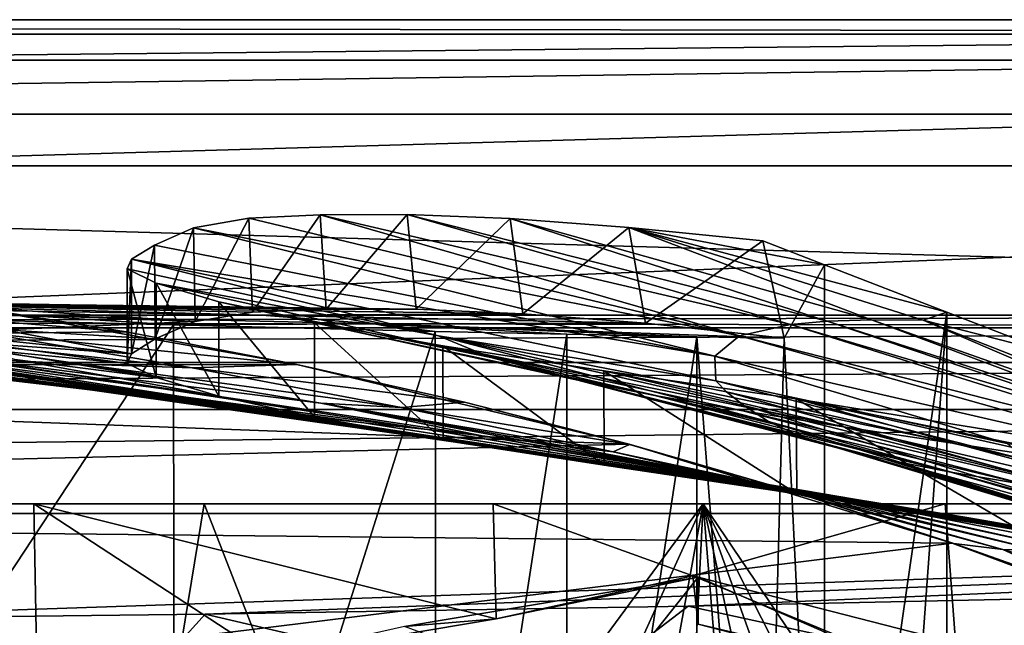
# Model space of a CAD drawing. Header units: metres. Extents: x 0 to 1004, y -708 to 0.
# Tile 89 of 118: x 636 to 740, y -64 to 0. Entities that reach past the tile are written whole.
import ezdxf

# ---------------------------------------------------------------- set-up
doc = ezdxf.new("R2010")
doc.units = ezdxf.units.M

msp = doc.modelspace()

# ---------------------------------------------------------------- linework, layer by layer
at = {"layer": 'top'}
for points in [[(987.022156, -4.297202, 163.059692), (17.022282, -4.297202, 163.059692), (987.022156, -4.297202, 176.059937)], [(17.022282, -4.297202, 163.059692), (17.022282, -4.297202, 176.059692), (987.022156, -4.297202, 176.059937)], [(987.022156, -4.297202, 176.059937), (17.022282, -4.297202, 176.059692), (17.022282, -4.297202, 2050.059814)], [(17.022282, -4.297202, 2063.059814), (987.022156, -4.297202, 2063.059814), (17.022282, -4.297202, 2050.059814)], [(987.022156, -4.297202, 2063.059814), (987.022156, -4.297202, 2050.059814), (17.022282, -4.297202, 2050.059814)], [(17.022282, -4.297202, 2050.059814), (987.022156, -4.297202, 2050.059814), (987.022156, -4.297202, 176.059937)], [(987.022156, -4.297202, 2063.059814), (17.022282, -4.297202, 2063.059814), (953.022278, -31.297201, 2063.059814)], [(953.022278, -31.297201, 2063.059814), (17.022282, -4.297202, 2063.059814), (51.022282, -31.297201, 2063.059814)], [(987.022156, -4.297202, 163.059692), (51.022282, -31.297201, 163.059692), (17.022282, -4.297202, 163.059692)], [(953.022278, -31.297201, 163.059692), (51.022282, -31.297201, 163.059692), (987.022156, -4.297202, 163.059692)], [(660.46283, -30.995623, 1718.871216), (660.085266, -21.022343, 1716.579224), (667.633606, -20.679657, 1757.391724)], [(667.633606, -20.679657, 1757.391724), (660.085266, -21.022343, 1716.579224), (712.058899, -33.475651, 1720.82019)], [(668.264832, -30.660856, 1760.424438), (660.46283, -30.995623, 1718.871216), (667.633606, -20.679657, 1757.391724)], [(668.264832, -30.660856, 1760.424438), (667.633606, -20.679657, 1757.391724), (676.869446, -20.651075, 1797.8573)], [(676.869446, -20.651075, 1797.8573), (667.633606, -20.679657, 1757.391724), (717.441284, -32.29874, 1788.746826)], [(717.441284, -32.29874, 1788.746826), (667.633606, -20.679657, 1757.391724), (712.058899, -33.475651, 1720.82019)], [(677.81665, -30.666107, 1801.612061), (668.264832, -30.660856, 1760.424438), (676.869446, -20.651075, 1797.8573)], [(677.81665, -30.666107, 1801.612061), (676.869446, -20.651075, 1797.8573), (687.77594, -21.062912, 1837.902588)], [(687.77594, -21.062912, 1837.902588), (676.869446, -20.651075, 1797.8573), (721.330322, -31.931561, 1822.544922)], [(721.330322, -31.931561, 1822.544922), (676.869446, -20.651075, 1797.8573), (717.441284, -32.29874, 1788.746826)], [(654.425476, -31.971106, 1677.035767), (654.23822, -22.041439, 1675.500244), (660.085266, -21.022343, 1716.579224)], [(712.058899, -33.475651, 1720.82019), (660.085266, -21.022343, 1716.579224), (654.23822, -22.041439, 1675.500244)], [(660.46283, -30.995623, 1718.871216), (654.425476, -31.971106, 1677.035767), (660.085266, -21.022343, 1716.579224)], [(689.099915, -31.151773, 1842.356323), (677.81665, -30.666107, 1801.612061), (687.77594, -21.062912, 1837.902588)], [(689.099915, -31.151773, 1842.356323), (687.77594, -21.062912, 1837.902588), (700.331909, -22.003317, 1877.452881)], [(700.331909, -22.003317, 1877.452881), (687.77594, -21.062912, 1837.902588), (726.024475, -31.790539, 1856.210938)], [(726.024475, -31.790539, 1856.210938), (687.77594, -21.062912, 1837.902588), (721.330322, -31.931561, 1822.544922)], [(650.16394, -33.805149, 1635.01062), (650.102539, -23.876308, 1634.241455), (654.23822, -22.041439, 1675.500244)], [(654.23822, -22.041439, 1675.500244), (650.102539, -23.876308, 1634.241455), (709.432007, -35.651112, 1652.407471)], [(654.425476, -31.971106, 1677.035767), (650.16394, -33.805149, 1635.01062), (654.23822, -22.041439, 1675.500244)], [(712.058899, -33.475651, 1720.82019), (654.23822, -22.041439, 1675.500244), (709.432007, -35.651112, 1652.407471)], [(702.092468, -32.159039, 1882.578613), (689.099915, -31.151773, 1842.356323), (700.331909, -22.003317, 1877.452881)], [(702.092468, -32.159039, 1882.578613), (700.331909, -22.003317, 1877.452881), (714.512573, -23.433081, 1916.434204)], [(731.507996, -31.815399, 1889.723267), (734.008911, -30.983635, 1920.656494), (700.331909, -22.003317, 1877.452881)], [(734.008911, -30.983635, 1920.656494), (721.056458, -25.967861, 1917.851685), (700.331909, -22.003317, 1877.452881)], [(700.331909, -22.003317, 1877.452881), (721.056458, -25.967861, 1917.851685), (714.512573, -23.433081, 1916.434204)], [(731.507996, -31.815399, 1889.723267), (700.331909, -22.003317, 1877.452881), (726.024475, -31.790539, 1856.210938)], [(650.16394, -33.805149, 1635.01062), (647.68042, -35.382065, 1592.83313), (650.102539, -23.876308, 1634.241455)], [(647.68042, -35.382065, 1592.83313), (647.68042, -25.355959, 1592.83313), (650.102539, -23.876308, 1634.241455)], [(709.432007, -35.651112, 1652.407471), (650.102539, -23.876308, 1634.241455), (647.68042, -25.355959, 1592.83313)], [(716.766724, -33.739204, 1922.199097), (702.092468, -32.159039, 1882.578613), (714.512573, -23.433081, 1916.434204)], [(716.766724, -33.739204, 1922.199097), (714.512573, -23.433081, 1916.434204), (721.056458, -25.967861, 1917.851685)], [(647.210571, -26.395273, 1533.235962), (647.68042, -25.355959, 1592.83313), (647.210999, -36.406353, 1533.21875)], [(647.210571, -26.395273, 1533.235962), (680.162842, -33.482826, 1515.110596), (647.68042, -25.355959, 1592.83313)], [(647.210999, -36.406353, 1533.21875), (647.68042, -25.355959, 1592.83313), (647.68042, -35.382065, 1592.83313)], [(680.162842, -33.482826, 1515.110596), (709.558472, -38.240021, 1583.647217), (647.68042, -25.355959, 1592.83313)], [(647.68042, -25.355959, 1592.83313), (709.558472, -38.240021, 1583.647217), (709.432007, -35.651112, 1652.407471)], [(716.766724, -33.739204, 1922.199097), (721.056458, -25.967861, 1917.851685), (721.066101, -120.435837, 1971.967407)], [(721.066101, -120.435837, 1971.967407), (721.056458, -25.967861, 1917.851685), (734.008911, -30.983635, 1920.656494)], [(650.291199, -27.908489, 1473.726563), (647.210571, -26.395273, 1533.235962), (650.294006, -37.913612, 1473.692505)], [(650.294006, -37.913612, 1473.692505), (647.210571, -26.395273, 1533.235962), (647.210999, -36.406353, 1533.21875)], [(647.210571, -26.395273, 1533.235962), (650.291199, -27.908489, 1473.726563), (680.162842, -33.482826, 1515.110596)], [(656.909058, -29.874855, 1414.519409), (650.291199, -27.908489, 1473.726563), (656.916016, -39.876888, 1414.468628)], [(656.916016, -39.876888, 1414.468628), (650.291199, -27.908489, 1473.726563), (650.294006, -37.913612, 1473.692505)], [(650.291199, -27.908489, 1473.726563), (685.720093, -35.796192, 1446.176025), (680.162842, -33.482826, 1515.110596)], [(650.291199, -27.908489, 1473.726563), (656.909058, -29.874855, 1414.519409), (685.720093, -35.796192, 1446.176025)], [(472.567413, -36.547382, 663.785583), (665.184692, -36.52253, 663.786255), (628.641479, -30.10355, 663.954346)], [(596.309937, -30.962299, 1937.771973), (554.193115, -29.737257, 1859.545288), (637.138733, -31.381849, 1900.574707)], [(637.138733, -31.381849, 1900.574707), (554.193115, -29.737257, 1859.545288), (627.043579, -30.698009, 1861.108276)], [(627.693848, -30.28544, 1702.915039), (668.264832, -30.660856, 1760.424438), (603.299194, -29.583015, 1741.481201)], [(668.264832, -30.660856, 1760.424438), (610.117126, -29.823841, 1781.515381), (603.299194, -29.583015, 1741.481201)], [(668.264832, -30.660856, 1760.424438), (677.81665, -30.666107, 1801.612061), (610.117126, -29.823841, 1781.515381)], [(677.81665, -30.666107, 1801.612061), (618.034851, -30.178612, 1821.405762), (610.117126, -29.823841, 1781.515381)], [(628.640808, -30.106926, 664.052185), (647.083984, -33.059189, 664.052368), (610.881592, -30.128054, 741.759888)], [(610.881592, -30.128054, 741.759888), (647.083984, -33.059189, 664.052368), (632.253662, -33.18977, 741.846008)], [(618.034851, -30.178612, 1821.405762), (661.453857, -31.311728, 1862.786987), (627.043579, -30.698009, 1861.108276)], [(677.81665, -30.666107, 1801.612061), (689.099915, -31.151773, 1842.356323), (618.034851, -30.178612, 1821.405762)], [(689.099915, -31.151773, 1842.356323), (661.453857, -31.311728, 1862.786987), (618.034851, -30.178612, 1821.405762)], [(628.641479, -30.10355, 663.954346), (647.083984, -33.059189, 664.052368), (628.640808, -30.106926, 664.052185)], [(628.641479, -30.10355, 663.954346), (665.184692, -36.52253, 663.786255), (647.083984, -33.059189, 664.052368)], [(667.038757, -32.123077, 1355.821045), (656.909058, -29.874855, 1414.519409), (667.052551, -42.118385, 1355.753906)], [(667.052551, -42.118385, 1355.753906), (656.909058, -29.874855, 1414.519409), (656.916016, -39.876888, 1414.468628)], [(656.909058, -29.874855, 1414.519409), (695.24707, -38.248672, 1377.620605), (685.720093, -35.796192, 1446.176025)], [(656.909058, -29.874855, 1414.519409), (667.038757, -32.123077, 1355.821045), (695.24707, -38.248672, 1377.620605)], [(652.111084, -32.324677, 1932.342896), (596.309937, -30.962299, 1937.771973), (637.138733, -31.381849, 1900.574707)], [(596.309937, -30.962299, 1937.771973), (652.111084, -32.324677, 1932.342896), (596.309937, -117.07737, 1987.490601)], [(654.425476, -31.971106, 1677.035767), (627.693848, -30.28544, 1702.915039), (622.739319, -30.754047, 1662.499268)], [(634.123596, -32.843689, 1622.839478), (654.425476, -31.971106, 1677.035767), (622.739319, -30.754047, 1662.499268)], [(627.043579, -30.698009, 1861.108276), (661.453857, -31.311728, 1862.786987), (637.138733, -31.381849, 1900.574707)], [(654.425476, -31.971106, 1677.035767), (660.46283, -30.995623, 1718.871216), (627.693848, -30.28544, 1702.915039)], [(660.46283, -30.995623, 1718.871216), (668.264832, -30.660856, 1760.424438), (627.693848, -30.28544, 1702.915039)], [(689.099915, -31.151773, 1842.356323), (702.092468, -32.159039, 1882.578613), (661.453857, -31.311728, 1862.786987)], [(734.008911, -30.983635, 1920.656494), (727.631287, -118.395508, 1970.531128), (721.066101, -120.435837, 1971.967407)], [(734.035645, -115.911118, 1969.068237), (727.631287, -118.395508, 1970.531128), (734.008911, -30.983635, 1920.656494)], [(745.094238, -35.276363, 1923.057129), (734.008911, -30.983635, 1920.656494), (731.507996, -31.815399, 1889.723267)], [(745.094238, -35.276363, 1923.057129), (734.035645, -115.911118, 1969.068237), (734.008911, -30.983635, 1920.656494)], [(953.022278, -31.297201, 2063.059814), (51.022282, -31.297201, 2063.059814), (948.022217, -32.636967, 2063.059814)], [(51.022282, -31.297201, 2063.059814), (56.022282, -32.636948, 2063.059814), (948.022217, -32.636967, 2063.059814)], [(51.022282, -31.297201, 163.059692), (953.022278, -31.297201, 163.059692), (56.022282, -32.636948, 163.059692)], [(953.022278, -31.297201, 163.059692), (948.022217, -32.636967, 163.059692), (56.022282, -32.636948, 163.059692)], [(587.33667, -32.638969, 1138.565186), (636.325867, -38.210056, 1139.887451), (573.994141, -31.32688, 1217.911133)], [(636.325867, -38.210056, 1139.887451), (617.484436, -35.693794, 1218.36853), (573.994141, -31.32688, 1217.911133)], [(650.16394, -33.805149, 1635.01062), (654.425476, -31.971106, 1677.035767), (634.123596, -32.843689, 1622.839478)], [(661.453857, -31.311728, 1862.786987), (673.299072, -32.229645, 1902.024658), (637.138733, -31.381849, 1900.574707)], [(637.138733, -31.381849, 1900.574707), (673.299072, -32.229645, 1902.024658), (652.111084, -32.324677, 1932.342896)], [(673.299072, -32.229645, 1902.024658), (679.823059, -33.017849, 1927.601563), (652.111084, -32.324677, 1932.342896)], [(702.092468, -32.159039, 1882.578613), (673.299072, -32.229645, 1902.024658), (661.453857, -31.311728, 1862.786987)], [(680.64386, -34.535603, 1297.836304), (667.038757, -32.123077, 1355.821045), (680.665649, -44.551651, 1297.754272)], [(680.665649, -44.551651, 1297.754272), (667.038757, -32.123077, 1355.821045), (667.052551, -42.118385, 1355.753906)], [(667.038757, -32.123077, 1355.821045), (703.091919, -39.810394, 1335.841431), (695.24707, -38.248672, 1377.620605)], [(667.038757, -32.123077, 1355.821045), (680.64386, -34.535603, 1297.836304), (703.091919, -39.810394, 1335.841431)], [(702.092468, -32.159039, 1882.578613), (716.766724, -33.739204, 1922.199097), (673.299072, -32.229645, 1902.024658)], [(716.766724, -33.739204, 1922.199097), (707.537292, -33.58321, 1923.016235), (673.299072, -32.229645, 1902.024658)], [(673.299072, -32.229645, 1902.024658), (707.537292, -33.58321, 1923.016235), (693.757629, -33.316727, 1924.922119)], [(693.757629, -33.316727, 1924.922119), (679.823059, -33.017849, 1927.601563), (673.299072, -32.229645, 1902.024658)], [(717.441284, -32.29874, 1788.746826), (712.058899, -33.475651, 1720.82019), (760.910706, -45.967007, 1719.404785)], [(717.441284, -32.29874, 1788.746826), (756.909912, -43.943707, 1787.032593), (721.330322, -31.931561, 1822.544922)], [(717.441284, -32.29874, 1788.746826), (760.910706, -45.967007, 1719.404785), (756.909912, -43.943707, 1787.032593)], [(726.024475, -31.790539, 1856.210938), (721.330322, -31.931561, 1822.544922), (755.994507, -43.071709, 1820.951904)], [(721.330322, -31.931561, 1822.544922), (756.909912, -43.943707, 1787.032593), (755.994507, -43.071709, 1820.951904)], [(731.507996, -31.815399, 1889.723267), (726.024475, -31.790539, 1856.210938), (755.897217, -42.32835, 1854.946777)], [(755.897217, -42.32835, 1854.946777), (726.024475, -31.790539, 1856.210938), (755.994507, -43.071709, 1820.951904)], [(756.607178, -41.688202, 1888.990845), (745.094238, -35.276363, 1923.057129), (731.507996, -31.815399, 1889.723267)], [(756.607178, -41.688202, 1888.990845), (731.507996, -31.815399, 1889.723267), (755.897217, -42.32835, 1854.946777)], [(948.022217, -32.636967, 2063.059814), (56.022282, -32.636948, 2063.059814), (59.682533, -36.297203, 2063.059814)], [(56.022282, -32.636948, 163.059692), (948.022217, -32.636967, 163.059692), (59.682533, -36.297203, 163.059692)], [(948.022217, -32.636967, 2063.059814), (59.682533, -36.297203, 2063.059814), (944.362, -36.297272, 2063.059814)], [(948.022217, -32.636967, 163.059692), (944.362, -36.297272, 163.059692), (59.682533, -36.297203, 163.059692)], [(602.269226, -34.028625, 1059.436401), (646.613525, -39.591667, 1100.890869), (587.33667, -32.638969, 1138.565186)], [(646.613525, -39.591667, 1100.890869), (636.325867, -38.210056, 1139.887451), (587.33667, -32.638969, 1138.565186)], [(652.111084, -32.324677, 1932.342896), (652.223572, -120.54055, 1983.256348), (596.309937, -117.07737, 1987.490601)], [(629.860229, -35.837475, 900.274048), (617.86499, -32.924248, 820.454285), (642.391907, -36.48938, 820.8479)], [(617.86499, -32.924248, 820.454285), (654.093201, -36.869236, 741.985901), (642.391907, -36.48938, 820.8479)], [(654.093201, -36.869236, 741.985901), (617.86499, -32.924248, 820.454285), (632.253662, -33.18977, 741.846008)], [(647.68042, -35.382065, 1592.83313), (634.123596, -32.843689, 1622.839478), (632.096497, -33.783913, 1582.046143)], [(632.253662, -33.18977, 741.846008), (647.083984, -33.059189, 664.052368), (665.158997, -36.527443, 664.052612)], [(665.158997, -36.527443, 664.052612), (654.093201, -36.869236, 741.985901), (632.253662, -33.18977, 741.846008)], [(647.68042, -35.382065, 1592.83313), (650.16394, -33.805149, 1635.01062), (634.123596, -32.843689, 1622.839478)], [(647.083984, -33.059189, 664.052368), (665.184692, -36.52253, 663.786255), (665.158997, -36.527443, 664.052612)], [(652.111084, -32.324677, 1932.342896), (679.823059, -33.017849, 1927.601563), (652.223572, -120.54055, 1983.256348)], [(679.823059, -33.017849, 1927.601563), (679.962219, -123.006027, 1979.526489), (652.223572, -120.54055, 1983.256348)], [(679.823059, -33.017849, 1927.601563), (693.757629, -33.316727, 1924.922119), (679.962219, -123.006027, 1979.526489)], [(693.757629, -33.316727, 1924.922119), (693.786865, -123.97348, 1977.257568), (679.962219, -123.006027, 1979.526489)], [(693.757629, -33.316727, 1924.922119), (707.537292, -33.58321, 1923.016235), (693.786865, -123.97348, 1977.257568)], [(664.620422, -41.840843, 1021.972473), (602.269226, -34.028625, 1059.436401), (616.474365, -35.048721, 979.913208)], [(664.620422, -41.840843, 1021.972473), (656.061035, -40.822254, 1061.574341), (602.269226, -34.028625, 1059.436401)], [(656.061035, -40.822254, 1061.574341), (646.613525, -39.591667, 1100.890869), (602.269226, -34.028625, 1059.436401)], [(617.484436, -35.693794, 1218.36853), (650.955811, -39.948284, 1258.415405), (602.991272, -33.75766, 1297.962158)], [(650.955811, -39.948284, 1258.415405), (641.872314, -38.543133, 1298.10083), (602.991272, -33.75766, 1297.962158)], [(602.991272, -33.75766, 1297.962158), (641.872314, -38.543133, 1298.10083), (634.155457, -37.235439, 1338.084595)], [(631.61084, -34.280434, 1541.188721), (647.68042, -35.382065, 1592.83313), (632.096497, -33.783913, 1582.046143)], [(632.688843, -34.999748, 1500.330566), (647.210999, -36.406353, 1533.21875), (631.61084, -34.280434, 1541.188721)], [(647.210999, -36.406353, 1533.21875), (647.68042, -35.382065, 1592.83313), (631.61084, -34.280434, 1541.188721)], [(680.162842, -33.482826, 1515.110596), (685.720093, -35.796192, 1446.176025), (715.1026, -42.56554, 1480.521851)], [(712.52124, -40.867588, 1514.844849), (710.679321, -39.406361, 1549.223145), (680.162842, -33.482826, 1515.110596)], [(710.679321, -39.406361, 1549.223145), (709.558472, -38.240021, 1583.647217), (680.162842, -33.482826, 1515.110596)], [(715.1026, -42.56554, 1480.521851), (712.52124, -40.867588, 1514.844849), (680.162842, -33.482826, 1515.110596)], [(707.537292, -33.58321, 1923.016235), (707.569214, -123.14447, 1974.720581), (693.786865, -123.97348, 1977.257568)], [(707.569214, -123.14447, 1974.720581), (707.537292, -33.58321, 1923.016235), (714.368835, -122.021782, 1973.367065)], [(707.537292, -33.58321, 1923.016235), (716.766724, -33.739204, 1922.199097), (714.368835, -122.021782, 1973.367065)], [(709.432007, -35.651112, 1652.407471), (765.727905, -48.597263, 1651.354126), (712.058899, -33.475651, 1720.82019)], [(712.058899, -33.475651, 1720.82019), (765.727905, -48.597263, 1651.354126), (760.910706, -45.967007, 1719.404785)], [(714.368835, -122.021782, 1973.367065), (716.766724, -33.739204, 1922.199097), (721.066101, -120.435837, 1971.967407)], [(672.272156, -42.686413, 982.14563), (664.620422, -41.840843, 1021.972473), (616.474365, -35.048721, 979.913208)], [(629.860229, -35.837475, 900.274048), (679.001587, -43.415565, 942.16156), (616.474365, -35.048721, 979.913208)], [(679.001587, -43.415565, 942.16156), (672.272156, -42.686413, 982.14563), (616.474365, -35.048721, 979.913208)], [(622.852905, -34.925526, 1418.784668), (627.816284, -36.032852, 1378.309082), (656.916016, -39.876888, 1414.468628)], [(622.852905, -34.925526, 1418.784668), (656.916016, -39.876888, 1414.468628), (635.327148, -35.984863, 1459.526123)], [(635.327148, -35.984863, 1459.526123), (650.294006, -37.913612, 1473.692505), (632.688843, -34.999748, 1500.330566)], [(650.294006, -37.913612, 1473.692505), (647.210999, -36.406353, 1533.21875), (632.688843, -34.999748, 1500.330566)], [(697.673584, -37.192909, 1240.774048), (680.64386, -34.535603, 1297.836304), (697.705933, -47.185883, 1240.676514)], [(697.705933, -47.185883, 1240.676514), (680.64386, -34.535603, 1297.836304), (680.665649, -44.551651, 1297.754272)], [(680.64386, -34.535603, 1297.836304), (712.396057, -41.430958, 1294.393311), (703.091919, -39.810394, 1335.841431)], [(712.396057, -41.430958, 1294.393311), (680.64386, -34.535603, 1297.836304), (723.078674, -43.143353, 1253.334106)], [(680.64386, -34.535603, 1297.836304), (697.673584, -37.192909, 1240.774048), (723.078674, -43.143353, 1253.334106)], [(745.094238, -35.276363, 1923.057129), (746.243896, -35.762718, 1923.442993), (734.035645, -115.911118, 1969.068237)], [(59.682533, -36.297203, 2063.059814), (61.022282, -41.297203, 2063.059814), (944.362, -36.297272, 2063.059814)], [(59.682533, -36.297203, 163.059692), (944.362, -36.297272, 163.059692), (61.022282, -41.297203, 163.059692)], [(944.362, -36.297272, 2063.059814), (61.022282, -41.297203, 2063.059814), (943.022278, -41.297325, 2063.059814)], [(944.362, -36.297272, 163.059692), (943.022278, -41.297325, 163.059692), (61.022282, -41.297203, 163.059692)], [(673.172485, -43.161781, 1180.17627), (661.393372, -41.439228, 1219.08606), (617.484436, -35.693794, 1218.36853)], [(661.393372, -41.439228, 1219.08606), (650.955811, -39.948284, 1258.415405), (617.484436, -35.693794, 1218.36853)], [(617.484436, -35.693794, 1218.36853), (636.325867, -38.210056, 1139.887451), (673.172485, -43.161781, 1180.17627)], [(627.816284, -36.032852, 1378.309082), (667.052551, -42.118385, 1355.753906), (656.916016, -39.876888, 1414.468628)], [(634.155457, -37.235439, 1338.084595), (667.052551, -42.118385, 1355.753906), (627.816284, -36.032852, 1378.309082)], [(642.391907, -36.48938, 820.8479), (667.718567, -40.612522, 821.359497), (629.860229, -35.837475, 900.274048)], [(667.718567, -40.612522, 821.359497), (684.799072, -44.07832, 902.09198), (629.860229, -35.837475, 900.274048)], [(629.860229, -35.837475, 900.274048), (684.799072, -44.07832, 902.09198), (679.001587, -43.415565, 942.16156)], [(656.916016, -39.876888, 1414.468628), (650.294006, -37.913612, 1473.692505), (635.327148, -35.984863, 1459.526123)], [(654.093201, -36.869236, 741.985901), (676.273499, -41.088341, 742.181274), (642.391907, -36.48938, 820.8479)], [(676.273499, -41.088341, 742.181274), (667.718567, -40.612522, 821.359497), (642.391907, -36.48938, 820.8479)], [(685.720093, -35.796192, 1446.176025), (718.443848, -44.105999, 1446.173706), (715.1026, -42.56554, 1480.521851)], [(685.720093, -35.796192, 1446.176025), (695.24707, -38.248672, 1377.620605), (722.544983, -45.400059, 1411.847046)], [(718.443848, -44.105999, 1446.173706), (685.720093, -35.796192, 1446.176025), (722.544983, -45.400059, 1411.847046)], [(709.558472, -38.240021, 1583.647217), (740.404114, -44.88121, 1583.197998), (709.432007, -35.651112, 1652.407471)], [(709.432007, -35.651112, 1652.407471), (740.404114, -44.88121, 1583.197998), (765.727905, -48.597263, 1651.354126)], [(746.243896, -35.762718, 1923.442993), (740.251343, -112.994408, 1967.589844), (734.035645, -115.911118, 1969.068237)], [(408.973511, -52.034935, 663.380066), (700.37677, -44.981171, 663.564758), (472.567413, -36.547382, 663.785583)], [(700.37677, -44.981171, 663.564758), (665.184692, -36.52253, 663.786255), (472.567413, -36.547382, 663.785583)], [(641.872314, -38.543133, 1298.10083), (667.052551, -42.118385, 1355.753906), (634.155457, -37.235439, 1338.084595)], [(665.158997, -36.527443, 664.052612), (682.913452, -40.50816, 664.052979), (654.093201, -36.869236, 741.985901)], [(682.913452, -40.50816, 664.052979), (676.273499, -41.088341, 742.181274), (654.093201, -36.869236, 741.985901)], [(665.158997, -36.527443, 664.052612), (665.184692, -36.52253, 663.786255), (682.913452, -40.50816, 664.052979)], [(665.184692, -36.52253, 663.786255), (700.37677, -44.981171, 663.564758), (682.913452, -40.50816, 664.052979)], [(718.063965, -40.163826, 1184.84082), (697.673584, -37.192909, 1240.774048), (718.10791, -50.210083, 1184.7323)], [(718.10791, -50.210083, 1184.7323), (697.673584, -37.192909, 1240.774048), (697.705933, -47.185883, 1240.676514)], [(723.078674, -43.143353, 1253.334106), (697.673584, -37.192909, 1240.774048), (735.05719, -44.928917, 1212.714966)], [(697.673584, -37.192909, 1240.774048), (718.063965, -40.163826, 1184.84082), (735.05719, -44.928917, 1212.714966)], [(699.571045, -47.229668, 1103.389648), (636.325867, -38.210056, 1139.887451), (646.613525, -39.591667, 1100.890869)], [(636.325867, -38.210056, 1139.887451), (686.27771, -45.182453, 1141.74707), (673.172485, -43.161781, 1180.17627)], [(686.27771, -45.182453, 1141.74707), (636.325867, -38.210056, 1139.887451), (699.571045, -47.229668, 1103.389648)], [(680.665649, -44.551651, 1297.754272), (641.872314, -38.543133, 1298.10083), (650.955811, -39.948284, 1258.415405)], [(680.665649, -44.551651, 1297.754272), (667.052551, -42.118385, 1355.753906), (641.872314, -38.543133, 1298.10083)], [(695.24707, -38.248672, 1377.620605), (727.407227, -46.566498, 1377.620605), (722.544983, -45.400059, 1411.847046)], [(695.24707, -38.248672, 1377.620605), (703.091919, -39.810394, 1335.841431), (734.442688, -47.939056, 1336.105835)], [(727.407227, -46.566498, 1377.620605), (695.24707, -38.248672, 1377.620605), (734.442688, -47.939056, 1336.105835)], [(742.361572, -46.633362, 1548.88855), (709.558472, -38.240021, 1583.647217), (710.679321, -39.406361, 1549.223145)], [(709.558472, -38.240021, 1583.647217), (742.361572, -46.633362, 1548.88855), (740.404114, -44.88121, 1583.197998)], [(711.2771, -49.040684, 1064.451416), (646.613525, -39.591667, 1100.890869), (656.061035, -40.822254, 1061.574341)], [(711.2771, -49.040684, 1064.451416), (699.571045, -47.229668, 1103.389648), (646.613525, -39.591667, 1100.890869)], [(744.759827, -48.929192, 1514.677612), (710.679321, -39.406361, 1549.223145), (712.52124, -40.867588, 1514.844849)], [(744.759827, -48.929192, 1514.677612), (742.361572, -46.633362, 1548.88855), (710.679321, -39.406361, 1549.223145)], [(697.705933, -47.185883, 1240.676514), (650.955811, -39.948284, 1258.415405), (661.393372, -41.439228, 1219.08606)], [(697.705933, -47.185883, 1240.676514), (680.665649, -44.551651, 1297.754272), (650.955811, -39.948284, 1258.415405)], [(689.659424, -44.675793, 862.008667), (667.718567, -40.612522, 821.359497), (693.583252, -45.189075, 821.986877)], [(693.583252, -45.189075, 821.986877), (667.718567, -40.612522, 821.359497), (698.667725, -45.768963, 742.433655)], [(667.718567, -40.612522, 821.359497), (676.273499, -41.088341, 742.181274), (698.667725, -45.768963, 742.433655)], [(684.799072, -44.07832, 902.09198), (667.718567, -40.612522, 821.359497), (689.659424, -44.675793, 862.008667)], [(676.273499, -41.088341, 742.181274), (682.913452, -40.50816, 664.052979), (700.395203, -44.997814, 664.053406)], [(682.913452, -40.50816, 664.052979), (700.37677, -44.981171, 663.564758), (700.395203, -44.997814, 664.053406)], [(703.091919, -39.810394, 1335.841431), (742.611328, -49.302872, 1294.853638), (734.442688, -47.939056, 1336.105835)], [(703.091919, -39.810394, 1335.841431), (712.396057, -41.430958, 1294.393311), (742.611328, -49.302872, 1294.853638)], [(741.610413, -43.977139, 1130.210693), (718.063965, -40.163826, 1184.84082), (741.66449, -54.001461, 1130.086304)], [(741.66449, -54.001461, 1130.086304), (718.063965, -40.163826, 1184.84082), (718.10791, -50.210083, 1184.7323)], [(735.05719, -44.928917, 1212.714966), (718.063965, -40.163826, 1184.84082), (748.242615, -46.954472, 1172.596802)], [(718.063965, -40.163826, 1184.84082), (762.497375, -49.293964, 1133.013428), (748.242615, -46.954472, 1172.596802)], [(718.063965, -40.163826, 1184.84082), (741.610413, -43.977139, 1130.210693), (762.497375, -49.293964, 1133.013428)], [(61.022282, -41.297203, 2063.059814), (61.022282, -51.297203, 2063.059814), (943.022278, -41.297325, 2063.059814)], [(61.022282, -41.297203, 163.059692), (943.022278, -41.297325, 163.059692), (61.022282, -51.297203, 163.059692)], [(943.022278, -41.297325, 2063.059814), (61.022282, -51.297203, 2063.059814), (943.0224, -51.297203, 2063.059814)], [(943.022278, -41.297325, 163.059692), (943.0224, -51.297203, 163.059692), (61.022282, -51.297203, 163.059692)], [(721.325439, -50.517731, 1024.996826), (656.061035, -40.822254, 1061.574341), (664.620422, -41.840843, 1021.972473)], [(721.325439, -50.517731, 1024.996826), (711.2771, -49.040684, 1064.451416), (656.061035, -40.822254, 1061.574341)], [(718.10791, -50.210083, 1184.7323), (661.393372, -41.439228, 1219.08606), (673.172485, -43.161781, 1180.17627)], [(718.10791, -50.210083, 1184.7323), (697.705933, -47.185883, 1240.676514), (661.393372, -41.439228, 1219.08606)], [(698.667725, -45.768963, 742.433655), (676.273499, -41.088341, 742.181274), (700.395203, -44.997814, 664.053406)], [(712.396057, -41.430958, 1294.393311), (751.791199, -50.696526, 1253.903687), (742.611328, -49.302872, 1294.853638)], [(723.078674, -43.143353, 1253.334106), (751.791199, -50.696526, 1253.903687), (712.396057, -41.430958, 1294.393311)], [(747.628784, -51.554573, 1480.545166), (744.759827, -48.929192, 1514.677612), (712.52124, -40.867588, 1514.844849)], [(747.628784, -51.554573, 1480.545166), (712.52124, -40.867588, 1514.844849), (715.1026, -42.56554, 1480.521851)], [(729.685303, -51.72514, 985.123596), (664.620422, -41.840843, 1021.972473), (672.272156, -42.686413, 982.14563)], [(729.685303, -51.72514, 985.123596), (721.325439, -50.517731, 1024.996826), (664.620422, -41.840843, 1021.972473)], [(736.333557, -52.755619, 944.93689), (729.685303, -51.72514, 985.123596), (672.272156, -42.686413, 982.14563)], [(672.272156, -42.686413, 982.14563), (679.001587, -43.415565, 942.16156), (736.333557, -52.755619, 944.93689)], [(715.1026, -42.56554, 1480.521851), (718.443848, -44.105999, 1446.173706), (751.005249, -53.68557, 1446.27063)], [(751.005249, -53.68557, 1446.27063), (747.628784, -51.554573, 1480.545166), (715.1026, -42.56554, 1480.521851)], [(686.27771, -45.182453, 1141.74707), (718.10791, -50.210083, 1184.7323), (673.172485, -43.161781, 1180.17627)], [(684.799072, -44.07832, 902.09198), (741.253906, -53.692429, 904.544983), (679.001587, -43.415565, 942.16156)], [(679.001587, -43.415565, 942.16156), (741.253906, -53.692429, 904.544983), (736.333557, -52.755619, 944.93689)], [(735.05719, -44.928917, 1212.714966), (761.858826, -52.156536, 1213.285645), (723.078674, -43.143353, 1253.334106)], [(761.858826, -52.156536, 1213.285645), (751.791199, -50.696526, 1253.903687), (723.078674, -43.143353, 1253.334106)], [(741.253906, -53.692429, 904.544983), (684.799072, -44.07832, 902.09198), (744.436707, -54.542381, 864.055786)], [(744.436707, -54.542381, 864.055786), (684.799072, -44.07832, 902.09198), (689.659424, -44.675793, 862.008667)], [(744.436707, -54.542381, 864.055786), (689.659424, -44.675793, 862.008667), (719.724304, -50.114429, 822.727783)], [(719.724304, -50.114429, 822.727783), (689.659424, -44.675793, 862.008667), (693.583252, -45.189075, 821.986877)], [(718.443848, -44.105999, 1446.173706), (754.881592, -55.133194, 1411.917114), (751.005249, -53.68557, 1446.27063)], [(718.443848, -44.105999, 1446.173706), (722.544983, -45.400059, 1411.847046), (754.881592, -55.133194, 1411.917114)], [(734.570801, -55.455761, 663.290466), (700.37677, -44.981171, 663.564758), (408.973511, -52.034935, 663.380066)], [(699.571045, -47.229668, 1103.389648), (741.66449, -54.001461, 1130.086304), (686.27771, -45.182453, 1141.74707)], [(741.66449, -54.001461, 1130.086304), (718.10791, -50.210083, 1184.7323), (686.27771, -45.182453, 1141.74707)], [(693.583252, -45.189075, 821.986877), (698.667725, -45.768963, 742.433655), (721.088501, -50.589264, 782.622742)], [(719.724304, -50.114429, 822.727783), (693.583252, -45.189075, 821.986877), (721.088501, -50.589264, 782.622742)], [(719.956787, -50.695465, 703.188965), (698.667725, -45.768963, 742.433655), (700.395203, -44.997814, 664.053406)], [(698.667725, -45.768963, 742.433655), (721.14917, -50.832981, 742.744568), (721.088501, -50.589264, 782.622742)], [(721.14917, -50.832981, 742.744568), (698.667725, -45.768963, 742.433655), (719.956787, -50.695465, 703.188965)], [(700.37677, -44.981171, 663.564758), (717.651917, -49.992882, 664.053955), (700.395203, -44.997814, 664.053406)], [(700.37677, -44.981171, 663.564758), (734.570801, -55.455761, 663.290466), (717.651917, -49.992882, 664.053955)], [(700.395203, -44.997814, 664.053406), (717.651917, -49.992882, 664.053955), (719.956787, -50.695465, 703.188965)], [(722.544983, -45.400059, 1411.847046), (727.407227, -46.566498, 1377.620605), (759.254089, -56.206722, 1377.620605)], [(722.544983, -45.400059, 1411.847046), (759.254089, -56.206722, 1377.620605), (754.881592, -55.133194, 1411.917114)], [(761.858826, -52.156536, 1213.285645), (735.05719, -44.928917, 1212.714966), (748.242615, -46.954472, 1172.596802)], [(727.407227, -46.566498, 1377.620605), (760.779724, -56.451195, 1363.350952), (759.254089, -56.206722, 1377.620605)], [(734.442688, -47.939056, 1336.105835), (763.617065, -56.394814, 1323.249268), (727.407227, -46.566498, 1377.620605)], [(763.617065, -56.394814, 1323.249268), (760.779724, -56.451195, 1363.350952), (727.407227, -46.566498, 1377.620605)], [(711.2771, -49.040684, 1064.451416), (763.129517, -57.581982, 1074.585938), (699.571045, -47.229668, 1103.389648)], [(763.129517, -57.581982, 1074.585938), (741.66449, -54.001461, 1130.086304), (699.571045, -47.229668, 1103.389648)], [(734.442688, -47.939056, 1336.105835), (742.611328, -49.302872, 1294.853638), (763.617065, -56.394814, 1323.249268)], [(763.129517, -57.581982, 1074.585938), (711.2771, -49.040684, 1064.451416), (721.325439, -50.517731, 1024.996826)], [(717.651917, -49.992882, 664.053955), (734.731445, -55.489838, 664.054688), (719.956787, -50.695465, 703.188965)], [(734.570801, -55.455761, 663.290466), (734.731445, -55.489838, 664.054688), (717.651917, -49.992882, 664.053955)], [(745.879944, -55.283981, 823.579956), (744.436707, -54.542381, 864.055786), (719.724304, -50.114429, 822.727783)], [(745.879944, -55.283981, 823.579956), (719.724304, -50.114429, 822.727783), (745.590942, -55.866978, 783.22937)], [(719.724304, -50.114429, 822.727783), (721.088501, -50.589264, 782.622742), (745.590942, -55.866978, 783.22937)], [(719.956787, -50.695465, 703.188965), (734.731445, -55.489838, 664.054688), (739.92804, -56.131073, 703.352234)], [(739.92804, -56.131073, 703.352234), (721.14917, -50.832981, 742.744568), (719.956787, -50.695465, 703.188965)], [(721.088501, -50.589264, 782.622742), (721.14917, -50.832981, 742.744568), (743.591064, -56.202286, 743.115723)], [(745.590942, -55.866978, 783.22937), (721.088501, -50.589264, 782.622742), (743.591064, -56.202286, 743.115723)], [(721.14917, -50.832981, 742.744568), (739.92804, -56.131073, 703.352234), (743.591064, -56.202286, 743.115723)], [(779.595703, -60.265884, 1017.353943), (721.325439, -50.517731, 1024.996826), (729.685303, -51.72514, 985.123596)], [(779.595703, -60.265884, 1017.353943), (763.129517, -57.581982, 1074.585938), (721.325439, -50.517731, 1024.996826)], [(943.0224, -51.297203, 163.059692), (277.758484, -51.297203, 197.247162), (61.022282, -51.297203, 163.059692)], [(61.022282, -51.297203, 2063.059814), (549.258301, -51.297203, 2034.755859), (943.0224, -51.297203, 2063.059814)], [(318.295654, -51.297203, 203.297897), (277.758484, -51.297203, 197.247162), (943.0224, -51.297203, 163.059692)], [(358.151459, -51.297203, 212.02446), (318.295654, -51.297203, 203.297897), (943.0224, -51.297203, 163.059692)], [(397.064728, -51.297203, 223.321609), (358.151459, -51.297203, 212.02446), (943.0224, -51.297203, 163.059692)], [(443.377686, -51.297203, 236.582306), (397.064728, -51.297203, 223.321609), (943.0224, -51.297203, 163.059692)], [(408.947021, -95.601303, 662.239807), (734.570801, -55.455761, 663.290466), (408.973511, -52.034935, 663.380066)], [(943.0224, -51.297203, 163.059692), (490.952606, -51.297203, 246.445267), (443.377686, -51.297203, 236.582306)], [(539.405396, -51.297203, 252.752304), (490.952606, -51.297203, 246.445267), (943.0224, -51.297203, 163.059692)], [(588.328918, -51.297203, 255.404053), (539.405396, -51.297203, 252.752304), (943.0224, -51.297203, 163.059692)], [(549.258301, -51.297203, 2034.755859), (602.337036, -51.297203, 2034.728882), (943.0224, -51.297203, 2063.059814)], [(588.099426, -73.316833, 263.415771), (588.328918, -51.297203, 255.404053), (637.691589, -70.492622, 261.339478)], [(588.328918, -51.297203, 255.404053), (637.313232, -51.297203, 254.363144), (637.691589, -70.492622, 261.339478)], [(943.0224, -51.297203, 163.059692), (637.313232, -51.297203, 254.363144), (588.328918, -51.297203, 255.404053)], [(602.337036, -51.297203, 2034.728882), (596.309937, -94.078751, 2027.314941), (647.936157, -96.566132, 2024.673462)], [(602.337036, -51.297203, 2034.728882), (647.936157, -96.566132, 2024.673462), (655.353516, -51.297203, 2032.160278)], [(943.0224, -51.297203, 2063.059814), (602.337036, -51.297203, 2034.728882), (655.353516, -51.297203, 2032.160278)], [(637.691589, -70.492622, 261.339478), (637.313232, -51.297203, 254.363144), (662.176086, -67.53302, 258.353668)], [(637.313232, -51.297203, 254.363144), (686.297607, -63.460449, 254.073303), (662.176086, -67.53302, 258.353668)], [(637.313232, -51.297203, 254.363144), (685.947266, -51.297203, 249.653427), (686.297607, -63.460449, 254.073303)], [(685.947266, -51.297203, 249.653427), (637.313232, -51.297203, 254.363144), (943.0224, -51.297203, 163.059692)], [(647.936157, -96.566132, 2024.673462), (673.661011, -98.206047, 2022.376343), (655.353516, -51.297203, 2032.160278)], [(655.353516, -51.297203, 2032.160278), (673.661011, -98.206047, 2022.376343), (708.186218, -51.297203, 2027.056274)], [(655.353516, -51.297203, 2032.160278), (708.186218, -51.297203, 2027.056274), (943.0224, -51.297203, 2063.059814)], [(673.661011, -98.206047, 2022.376343), (686.493103, -99.123878, 2020.984863), (708.186218, -51.297203, 2027.056274)], [(685.947266, -51.297203, 249.653427), (707.112488, -58.89415, 249.245514), (686.297607, -63.460449, 254.073303)], [(685.947266, -51.297203, 249.653427), (733.820923, -51.297203, 241.360825), (707.112488, -58.89415, 249.245514)], [(733.820923, -51.297203, 241.360825), (685.947266, -51.297203, 249.653427), (943.0224, -51.297203, 163.059692)], [(708.186218, -51.297203, 2027.056274), (686.493103, -99.123878, 2020.984863), (699.308044, -100.035286, 2019.444092)], [(699.308044, -100.035286, 2019.444092), (705.732178, -100.089325, 2018.685913), (708.186218, -51.297203, 2027.056274)], [(705.732178, -100.089325, 2018.685913), (712.150574, -99.730591, 2017.963379), (708.186218, -51.297203, 2027.056274)], [(733.820923, -51.297203, 241.360825), (735.272705, -70.554436, 248.217865), (707.112488, -58.89415, 249.245514)], [(708.186218, -51.297203, 2027.056274), (712.150574, -99.730591, 2017.963379), (718.536865, -98.959534, 2017.280151)], [(718.536865, -98.959534, 2017.280151), (724.864746, -97.778519, 2016.640015), (708.186218, -51.297203, 2027.056274)], [(724.864746, -97.778519, 2016.640015), (731.10791, -96.191566, 2016.047241), (708.186218, -51.297203, 2027.056274)], [(708.186218, -51.297203, 2027.056274), (731.10791, -96.191566, 2016.047241), (737.240173, -94.204414, 2015.506226)], [(708.186218, -51.297203, 2027.056274), (737.240173, -94.204414, 2015.506226), (760.713928, -51.297203, 2019.428223)], [(708.186218, -51.297203, 2027.056274), (862.392761, -51.297203, 2038.440186), (943.0224, -51.297203, 2063.059814)], [(862.392761, -51.297203, 2038.440186), (708.186218, -51.297203, 2027.056274), (836.737122, -51.297203, 2031.672485)], [(708.186218, -51.297203, 2027.056274), (760.713928, -51.297203, 2019.428223), (836.737122, -51.297203, 2031.672485)], [(790.918884, -62.276775, 958.859253), (729.685303, -51.72514, 985.123596), (736.333557, -52.755619, 944.93689)], [(790.918884, -62.276775, 958.859253), (779.595703, -60.265884, 1017.353943), (729.685303, -51.72514, 985.123596)], [(733.820923, -51.297203, 241.360825), (780.545044, -51.297203, 229.630814), (735.272705, -70.554436, 248.217865)], [(943.0224, -51.297203, 163.059692), (780.545044, -51.297203, 229.630814), (733.820923, -51.297203, 241.360825)], [(780.545044, -51.297203, 229.630814), (783.015381, -75.6007, 238.124619), (735.272705, -70.554436, 248.217865)], [(737.240173, -94.204414, 2015.506226), (743.235779, -91.824478, 2015.021729), (760.713928, -51.297203, 2019.428223)], [(741.253906, -53.692429, 904.544983), (790.918884, -62.276775, 958.859253), (736.333557, -52.755619, 944.93689)], [(768.21875, -67.975395, 662.96106), (734.570801, -55.455761, 663.290466), (408.947021, -95.601303, 662.239807)], [(734.731445, -55.489838, 664.054688), (734.570801, -55.455761, 663.290466), (751.681519, -61.485157, 664.055603)], [(734.570801, -55.455761, 663.290466), (768.21875, -67.975395, 662.96106), (751.681519, -61.485157, 664.055603)], [(734.731445, -55.489838, 664.054688), (751.681519, -61.485157, 664.055603), (739.92804, -56.131073, 703.352234)], [(739.92804, -56.131073, 703.352234), (751.681519, -61.485157, 664.055603), (759.768005, -61.8899, 703.548523)], [(743.591064, -56.202286, 743.115723), (739.92804, -56.131073, 703.352234), (759.768005, -61.8899, 703.548523)], [(697.446228, -71.991539, 342.28772), (676.58374, -64.263947, 247.792389), (707.685425, -59.039829, 251.048355)], [(676.58374, -64.263947, 247.792389), (686.297607, -63.460449, 254.073303), (707.685425, -59.039829, 251.048355)], [(707.685425, -59.039829, 251.048355), (686.297607, -63.460449, 254.073303), (707.112488, -58.89415, 249.245514)], [(707.685425, -59.039829, 251.048355), (735.897583, -66.305794, 344.30423), (697.446228, -71.991539, 342.28772)], [(707.685425, -59.039829, 251.048355), (707.112488, -58.89415, 249.245514), (707.685425, -64.039825, 251.048355)], [(707.112488, -58.89415, 249.245514), (735.272705, -70.554436, 248.217865), (707.685425, -64.039825, 251.048355)], [(735.897583, -66.305794, 344.30423), (707.685425, -59.039829, 251.048355), (735.897583, -71.305794, 344.30423)], [(707.685425, -59.039829, 251.048355), (707.685425, -64.039825, 251.048355), (735.897583, -71.305794, 344.30423)], [(662.176086, -67.53302, 258.353668), (686.297607, -63.460449, 254.073303), (676.58374, -64.263947, 247.792389)], [(707.685425, -64.039825, 251.048355), (735.272705, -70.554436, 248.217865), (735.897583, -71.305794, 344.30423)]]:
    msp.add_3dface(points, dxfattribs=at)
at = {"layer": 'top0123459'}
for points in [[(1004.049377, 0), (10, -10), (0, 0)], [(1.527202, -1.527202, 175), (1002.522156, -1.527202, 175), (0, 0)], [(1002.522156, -1.527202, 175), (1004.049377, 0), (0, 0)], [(994.049377, -10), (10, -10), (1004.049377, 0)], [(1.527202, -1.527202, 175), (23.447599, -15.487401, 175), (1002.522156, -1.527202, 175)], [(23.447599, -15.487401, 175), (980.601746, -15.487401, 175), (1002.522156, -1.527202, 175)], [(10, -10, 90), (10, -10), (994.049377, -10, 90)], [(10, -10), (994.049377, -10), (994.049377, -10, 90)], [(994.049377, -10, 90), (217.024673, -653.266907, 90), (10, -10, 90)], [(787.024658, -653.266907, 90), (217.024673, -653.266907, 90), (994.049377, -10, 90)], [(23.447599, -15.487401, 163.059708), (67.223946, -52.298347, 163.059708), (980.601746, -15.487401, 163.059708)], [(23.447599, -15.487401, 163.059708), (980.601746, -15.487401, 163.059708), (23.447599, -15.487401, 175)], [(980.601746, -15.487401, 163.059708), (980.601746, -15.487401, 175), (23.447599, -15.487401, 175)], [(67.223946, -52.298347, 163.059708), (936.825623, -52.298347, 163.059708), (980.601746, -15.487401, 163.059708)], [(67.223946, -52.298347, 163.059708), (604.328979, -63.554554, 140.046005), (936.825623, -52.298347, 163.059708)], [(604.328979, -63.554554, 140.046005), (655.475159, -62.955685, 140.056458), (936.825623, -52.298347, 163.059708)], [(936.825623, -52.298347, 163.059708), (655.475159, -62.955685, 140.056458), (706.614075, -62.117352, 140.071091)], [(936.825623, -52.298347, 163.059708), (706.614075, -62.117352, 140.071091), (757.743469, -61.039639, 140.08989)], [(706.614075, -62.117352, 140.071091), (741.71167, -69.78093, 117.120087), (757.743469, -61.039639, 140.08989)], [(655.475159, -62.955685, 140.056458), (693.802979, -71.936356, 117.082466), (706.614075, -62.117352, 140.071091)], [(693.802979, -71.936356, 117.082466), (741.71167, -69.78093, 117.120087), (706.614075, -62.117352, 140.071091)], [(604.328979, -63.554554, 140.046005), (597.932983, -74.810768, 117.032295), (645.875183, -73.613029, 117.0532)], [(604.328979, -63.554554, 140.046005), (645.875183, -73.613029, 117.0532), (655.475159, -62.955685, 140.056458)], [(645.875183, -73.613029, 117.0532), (693.802979, -71.936356, 117.082466), (655.475159, -62.955685, 140.056458)]]:
    msp.add_3dface(points, dxfattribs=at)

doc.saveas('drawing.dxf')
